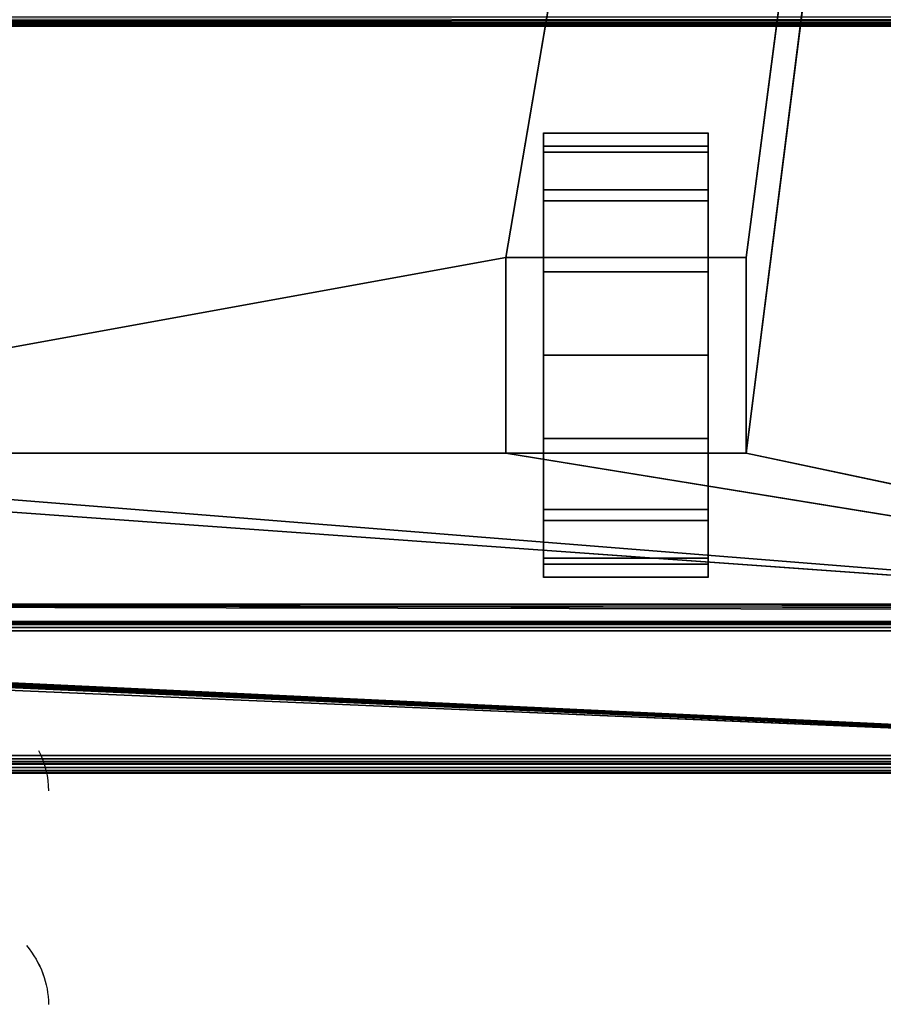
# Model space of a CAD drawing. Header units: millimetres. Extents: x -10 to 414, y -927 to 10.
# Tile 8 of 17: x 206 to 303, y -926 to -815. Entities that reach past the tile are written whole.
import ezdxf

# ---------------------------------------------------------------- set-up
doc = ezdxf.new("R2010")
doc.units = ezdxf.units.MM
doc.header["$MEASUREMENT"] = 0
for name, color, linetype, lineweight in [('0 Misc', 7, 'Continuous', 35), ('10 Raster Images', 7, 'Continuous', 35), ('5 Hatches', 7, 'Continuous', 35)]:
    doc.layers.add(name, color=color, linetype=linetype, lineweight=lineweight)

msp = doc.modelspace()

# ---------------------------------------------------------------- linework, layer by layer
at = {"layer": '0 Misc', "color": 160, "linetype": 'Continuous', "lineweight": 25}
for p, q in [((260.5, -842, 70), (377, -159, 70)), ((287.5, -842, 70), (377, -159, 70)), ((287.5, -864, 70), (377, -159, 70)), ((383, -816, 13), (17, -816, 13)), ((17, -816, 33.5), (383, -816, 33.5)), ((264.75, -832.77, 10.31), (264.75, -829.22, 32.73)), ((264.75, -829.22, 17.27), (264.75, -829.22, 32.73)), ((283.25, -832.77, 39.69), (283.25, -829.22, 17.27)), ((283.25, -829.22, 32.73), (283.25, -829.22, 17.27)), ((264.75, -838.31, 4.77), (264.75, -832.77, 39.69)), ((264.75, -832.77, 10.31), (264.75, -832.77, 39.69)), ((283.25, -838.31, 45.23), (283.25, -832.77, 10.31)), ((283.25, -832.77, 39.69), (283.25, -832.77, 10.31)), ((264.75, -842, 25), (264.75, -838.31, 45.23)), ((264.75, -838.31, 4.77), (264.75, -842, 25)), ((264.75, -838.31, 4.77), (264.75, -838.31, 45.23)), ((283.25, -842, 25), (283.25, -838.31, 4.77)), ((283.25, -842, 47.45), (283.25, -838.31, 4.77)), ((283.25, -838.31, 45.23), (283.25, -838.31, 4.77)), ((139.5, -864, 70), (260.5, -842, 70)), ((260.5, -842, 70), (260.5, -864, 70)), ((287.5, -842, 70), (260.5, -842, 70)), ((260.5, -842, 25), (260.5, -842, 70)), ((260.5, -842, 25), (264.75, -842, 25)), ((260.5, -864, 25), (260.5, -842, 25)), ((264.75, -842, 25), (260.5, -842, 70)), ((264.75, -842, 47.45), (260.5, -842, 70)), ((283.25, -842, 47.45), (260.5, -842, 70)), ((283.25, -842, 47.45), (264.75, -842, 47.45)), ((264.75, -842, 47.45), (264.75, -842, 25)), ((264.75, -842, 25), (264.75, -864, 25)), ((264.75, -860.73, 1.22), (264.75, -842, 25)), ((264.75, -853), (264.75, -842, 25)), ((264.75, -845.27, 1.22), (264.75, -842, 25)), ((283.25, -842, 25), (283.25, -842, 47.45)), ((283.25, -864, 25), (283.25, -842, 25)), ((283.25, -842, 25), (287.5, -842, 25)), ((283.25, -842, 25), (283.25, -860.73, 1.22)), ((283.25, -842, 25), (283.25, -853)), ((283.25, -842, 25), (283.25, -845.27, 1.22)), ((287.5, -842, 25), (283.25, -842, 47.45)), ((287.5, -842, 70), (283.25, -842, 47.45)), ((287.5, -864, 70), (287.5, -842, 70)), ((287.5, -842, 70), (287.5, -842, 25)), ((287.5, -842, 25), (287.5, -864, 25)), ((264.75, -860.73, 1.22), (264.75, -864, 25)), ((283.25, -867.69, 45.23), (283.25, -860.73, 1.22)), ((283.25, -864, 25), (283.25, -860.73, 1.22)), ((377, -883, 70), (112.5, -864, 70)), ((377, -883, 70), (139.5, -864, 70)), ((260.5, -864, 70), (139.5, -864, 70)), ((260.5, -864, 70), (287.5, -864, 70)), ((260.5, -864, 70), (260.5, -864, 25)), ((260.5, -864, 25), (264.75, -864, 25)), ((377, -883, 70), (260.5, -864, 70)), ((260.5, -864, 25), (264.75, -864, 47.45)), ((260.5, -864, 70), (264.75, -864, 47.45)), ((264.75, -864, 47.45), (283.25, -864, 47.45)), ((264.75, -864, 25), (264.75, -864, 47.45)), ((264.75, -867.69, 4.77), (264.75, -864, 47.45)), ((264.75, -867.69, 4.77), (264.75, -864, 25)), ((264.75, -864, 47.45), (287.5, -864, 70)), ((283.25, -864, 47.45), (283.25, -864, 25)), ((283.25, -864, 25), (287.5, -864, 25)), ((283.25, -867.69, 45.23), (283.25, -864, 25)), ((283.25, -864, 25), (287.5, -864, 70)), ((283.25, -864, 47.45), (287.5, -864, 70)), ((287.5, -864, 25), (287.5, -864, 70)), ((377, -883, 70), (287.5, -864, 70)), ((264.75, -873.23, 10.31), (264.75, -867.69, 45.23)), ((264.75, -867.69, 4.77), (264.75, -867.69, 45.23)), ((283.25, -873.23, 39.69), (283.25, -867.69, 4.77)), ((283.25, -867.69, 45.23), (283.25, -867.69, 4.77)), ((264.75, -876.78, 17.27), (264.75, -873.23, 39.69)), ((264.75, -873.23, 10.31), (264.75, -873.23, 39.69)), ((283.25, -876.78, 32.73), (283.25, -873.23, 10.31)), ((283.25, -873.23, 39.69), (283.25, -873.23, 10.31)), ((264.75, -876.78, 17.27), (264.75, -876.78, 32.73)), ((283.25, -876.78, 32.73), (283.25, -876.78, 17.27)), ((399, -899, 698), (16.99, -881.16, 698)), ((17, -881, 698), (383, -881, 698)), ((399, -899, 698), (17, -881, 698)), ((383.29, -881.71, 698), (17, -881, 698)), ((383.11, -881.45, 698), (17, -881, 698)), ((383.01, -881.16, 698), (17, -881, 698)), ((399, -899, 698), (2, -882, 698)), ((399, -899, 698), (16, -882, 698)), ((399, -899, 698), (16.16, -881.99, 698)), ((399, -899, 698), (16.45, -881.89, 698)), ((399, -899, 698), (16.71, -881.71, 698)), ((399, -899, 698), (16.89, -881.45, 698)), ((4, -883, 13.5), (396, -883, 13.5)), ((396, -883, 694), (4, -883, 694)), ((359.5, -883, 451), (4, -883, 694)), ((360.3, -882.9, 93), (23, -883, 93)), ((377, -883, 93), (23, -883, 93)), ((23, -883, 70), (377, -883, 70)), ((396, -883, 13.5), (23, -883, 70)), ((359.5, -883, 428), (23, -883, 93)), ((359.5, -883, 451), (40.5, -883, 451)), ((40.5, -883, 428), (359.5, -883, 428)), ((396, -884, 12.5), (4, -884, 12.5)), ((4, -884, 695), (396, -884, 695)), ((4, -898, 12.5), (396, -898, 12.5)), ((396, -898, 695), (4, -898, 695)), ((1, -899, 698), (399, -899, 698)), ((399, -899, 720), (1, -899, 720)), ((396, -899, 13.5), (4, -899, 13.5)), ((4, -899, 694), (396, -899, 694)), ((195, -899, 579), (396, -899, 694)), ((200, -899, 259), (396, -899, 694)), ((201.36, -899, 258.78), (396, -899, 694)), ((202.59, -899, 258.16), (396, -899, 694)), ((202.59, -899, 571.84), (396, -899, 694)), ((203.56, -899, 257.19), (396, -899, 694)), ((203.56, -899, 572.81), (396, -899, 694)), ((203.95, -899, 256.53), (396, -899, 694)), ((203.95, -899, 573.47), (396, -899, 694)), ((204.28, -899, 255.78), (396, -899, 694)), ((204.49, -899, 574.81), (396, -899, 694)), ((204.55, -899, 255), (396, -899, 13.5)), ((204.55, -899, 255), (396, -899, 694)), ((205, -899, 578), (396, -899, 694)), ((205, -899, 579), (396, -899, 694)), ((1, -900, 719), (399, -900, 719)), ((399, -900, 699), (1, -900, 699))]:
    msp.add_line(p, q, dxfattribs=at).dxf.unprotected_set("ltscale", 0)
at = {"layer": '0 Misc', "color": 160, "linetype": 'Continuous', "lineweight": 25, "extrusion": (1, 0, 0)}
msp.add_arc((-853, 25, 264.75), 25, 116.1039, 63.8961, dxfattribs=at).dxf.unprotected_set("ltscale", 0)
at = {"layer": '0 Misc', "color": 160, "linetype": 'Continuous', "lineweight": 25, "extrusion": (-1, 0, 0)}
msp.add_arc((853, 25, -283.25), 25, 116.1039, 63.8961, dxfattribs=at).dxf.unprotected_set("ltscale", 0)
at = {"layer": '0 Misc', "color": 160, "linetype": 'Continuous', "lineweight": 25, "extrusion": (0, 0.572254, -0.820077)}
for centre, start in [((-194.68, -595.46, -722.9), 157.3019), ((-194.68, -614.78, -737.15), 146.0516)]:
    msp.add_arc(centre, 14.41, start, 180, dxfattribs=at).dxf.unprotected_set("ltscale", 0)
at = {"layer": '0 Misc', "color": 160, "linetype": 'Continuous', "lineweight": 25, "extrusion": (0, -0.572254, -0.820077)}
msp.add_arc((194.68, 1089.75, 56.48), 14.41, 326.0516, 0, dxfattribs=at).dxf.unprotected_set("ltscale", 0)
at = {"layer": '0 Misc', "color": 7, "lineweight": 25}
for points in [[(383, -17, 698), (17, -881, 698), (17, -17, 698)], [(17, -881, 698), (383, -17, 698), (383, -881, 698)], [(23, -883, 93), (360.3, -882.9, 93), (23, -159, 93)], [(23, -159, 93), (360.3, -882.9, 93), (360.3, -159.1, 93)], [(377, -159, 70), (23, -883, 70), (23, -159, 70)], [(23, -883, 70), (377, -159, 70), (112.5, -842, 70)], [(112.5, -842, 70), (377, -159, 70), (139.5, -842, 70)], [(139.5, -842, 70), (377, -159, 70), (139.5, -864, 70)], [(139.5, -864, 70), (377, -159, 70), (260.5, -842, 70)], [(260.5, -842, 70), (377, -159, 70), (287.5, -842, 70)], [(287.5, -842, 70), (377, -159, 70), (287.5, -864, 70)], [(377, -883, 70), (287.5, -864, 70), (377, -159, 70)], [(264.75, -829.22, 17.27), (264.75, -829.22, 32.73), (264.75, -828, 25)], [(283.25, -829.22, 32.73), (283.25, -829.22, 17.27), (283.25, -828, 25)], [(264.75, -832.77, 10.31), (264.75, -832.77, 39.69), (264.75, -829.22, 32.73)], [(264.75, -832.77, 10.31), (264.75, -829.22, 32.73), (264.75, -829.22, 17.27)], [(283.25, -832.77, 39.69), (283.25, -832.77, 10.31), (283.25, -829.22, 17.27)], [(283.25, -832.77, 39.69), (283.25, -829.22, 17.27), (283.25, -829.22, 32.73)], [(264.75, -838.31, 4.77), (264.75, -838.31, 45.23), (264.75, -832.77, 39.69)], [(264.75, -838.31, 4.77), (264.75, -832.77, 39.69), (264.75, -832.77, 10.31)], [(283.25, -838.31, 45.23), (283.25, -838.31, 4.77), (283.25, -832.77, 10.31)], [(283.25, -838.31, 45.23), (283.25, -832.77, 10.31), (283.25, -832.77, 39.69)], [(264.75, -838.31, 45.23), (264.75, -842, 25), (264.75, -842, 47.45)], [(264.75, -845.27, 1.22), (264.75, -842, 25), (264.75, -838.31, 4.77)], [(264.75, -838.31, 4.77), (264.75, -842, 25), (264.75, -838.31, 45.23)], [(283.25, -842, 25), (283.25, -845.27, 1.22), (283.25, -838.31, 4.77)], [(283.25, -842, 25), (283.25, -838.31, 4.77), (283.25, -842, 47.45)], [(283.25, -842, 47.45), (283.25, -838.31, 4.77), (283.25, -838.31, 45.23)], [(260.5, -864, 70), (139.5, -864, 70), (260.5, -842, 70)], [(260.5, -842, 70), (264.75, -842, 25), (260.5, -842, 25)], [(264.75, -842, 25), (260.5, -842, 70), (264.75, -842, 47.45)], [(264.75, -842, 47.45), (260.5, -842, 70), (283.25, -842, 47.45)], [(287.5, -842, 70), (283.25, -842, 47.45), (260.5, -842, 70)], [(264.75, -860.73, 1.22), (264.75, -864, 25), (264.75, -842, 25)], [(264.75, -860.73, 1.22), (264.75, -842, 25), (264.75, -853)], [(264.75, -853), (264.75, -842, 25), (264.75, -845.27, 1.22)], [(283.25, -864, 25), (283.25, -860.73, 1.22), (283.25, -842, 25)], [(283.25, -842, 25), (283.25, -860.73, 1.22), (283.25, -853)], [(283.25, -842, 25), (283.25, -853), (283.25, -845.27, 1.22)], [(283.25, -842, 47.45), (287.5, -842, 25), (283.25, -842, 25)], [(287.5, -842, 25), (283.25, -842, 47.45), (287.5, -842, 70)], [(264.75, -867.69, 4.77), (264.75, -864, 25), (264.75, -860.73, 1.22)], [(283.25, -867.69, 45.23), (283.25, -867.69, 4.77), (283.25, -860.73, 1.22)], [(283.25, -867.69, 45.23), (283.25, -860.73, 1.22), (283.25, -864, 25)], [(23, -883, 70), (112.5, -864, 70), (377, -883, 70)], [(377, -883, 70), (112.5, -864, 70), (139.5, -864, 70)], [(377, -883, 70), (139.5, -864, 70), (260.5, -864, 70)], [(377, -883, 70), (260.5, -864, 70), (287.5, -864, 70)], [(264.75, -864, 47.45), (260.5, -864, 25), (264.75, -864, 25)], [(260.5, -864, 25), (264.75, -864, 47.45), (260.5, -864, 70)], [(260.5, -864, 70), (264.75, -864, 47.45), (287.5, -864, 70)], [(264.75, -867.69, 4.77), (264.75, -867.69, 45.23), (264.75, -864, 47.45)], [(264.75, -867.69, 4.77), (264.75, -864, 47.45), (264.75, -864, 25)], [(283.25, -864, 47.45), (287.5, -864, 70), (264.75, -864, 47.45)], [(283.25, -867.69, 45.23), (283.25, -864, 25), (283.25, -864, 47.45)], [(287.5, -864, 70), (283.25, -864, 25), (287.5, -864, 25)], [(283.25, -864, 25), (287.5, -864, 70), (283.25, -864, 47.45)], [(264.75, -873.23, 10.31), (264.75, -873.23, 39.69), (264.75, -867.69, 45.23)], [(264.75, -873.23, 10.31), (264.75, -867.69, 45.23), (264.75, -867.69, 4.77)], [(283.25, -873.23, 39.69), (283.25, -873.23, 10.31), (283.25, -867.69, 4.77)], [(283.25, -873.23, 39.69), (283.25, -867.69, 4.77), (283.25, -867.69, 45.23)], [(264.75, -876.78, 17.27), (264.75, -876.78, 32.73), (264.75, -873.23, 39.69)], [(264.75, -876.78, 17.27), (264.75, -873.23, 39.69), (264.75, -873.23, 10.31)], [(283.25, -876.78, 32.73), (283.25, -876.78, 17.27), (283.25, -873.23, 10.31)], [(283.25, -876.78, 32.73), (283.25, -873.23, 10.31), (283.25, -873.23, 39.69)], [(264.75, -876.78, 32.73), (264.75, -876.78, 17.27), (264.75, -878, 25)], [(283.25, -876.78, 17.27), (283.25, -876.78, 32.73), (283.25, -878, 25)], [(399, -899, 698), (16.89, -881.45, 698), (16.99, -881.16, 698)], [(399, -899, 698), (16.99, -881.16, 698), (17, -881, 698)], [(399, -899, 698), (17, -881, 698), (383.29, -881.71, 698)], [(383.29, -881.71, 698), (17, -881, 698), (383.11, -881.45, 698)], [(383.11, -881.45, 698), (17, -881, 698), (383.01, -881.16, 698)], [(383.01, -881.16, 698), (17, -881, 698), (383, -881, 698)], [(1, -899, 698), (2, -882, 698), (399, -899, 698)], [(399, -899, 698), (2, -882, 698), (16, -882, 698)], [(399, -899, 698), (16, -882, 698), (16.16, -881.99, 698)], [(399, -899, 698), (16.16, -881.99, 698), (16.45, -881.89, 698)], [(399, -899, 698), (16.45, -881.89, 698), (16.71, -881.71, 698)], [(399, -899, 698), (16.71, -881.71, 698), (16.89, -881.45, 698)], [(4, -883, 13.5), (23, -883, 70), (396, -883, 13.5)], [(40.5, -883, 451), (4, -883, 694), (359.5, -883, 451)], [(396, -883, 694), (359.5, -883, 451), (4, -883, 694)], [(360.3, -882.9, 93), (23, -883, 93), (377, -883, 93)], [(377, -883, 70), (396, -883, 13.5), (23, -883, 70)], [(359.5, -883, 428), (377, -883, 93), (23, -883, 93)], [(359.5, -883, 428), (23, -883, 93), (40.5, -883, 428)], [(396, -899, 13.5), (204.55, -899, 255), (4, -899, 13.5)], [(4, -899, 694), (195, -899, 579), (396, -899, 694)], [(205, -899, 579), (396, -899, 694), (195, -899, 579)], [(201.36, -899, 258.78), (396, -899, 694), (200, -899, 259)], [(200, -899, 259), (396, -899, 694), (202.59, -899, 571.84)], [(202.59, -899, 258.16), (396, -899, 694), (201.36, -899, 258.78)], [(203.56, -899, 257.19), (396, -899, 694), (202.59, -899, 258.16)], [(202.59, -899, 571.84), (396, -899, 694), (203.56, -899, 572.81)], [(203.95, -899, 256.53), (396, -899, 694), (203.56, -899, 257.19)], [(203.56, -899, 572.81), (396, -899, 694), (203.95, -899, 573.47)], [(204.28, -899, 255.78), (396, -899, 694), (203.95, -899, 256.53)], [(203.95, -899, 573.47), (396, -899, 694), (204.49, -899, 574.81)], [(204.55, -899, 255), (396, -899, 694), (204.28, -899, 255.78)], [(204.49, -899, 574.81), (396, -899, 694), (205, -899, 578)], [(204.55, -899, 255), (396, -899, 13.5), (396, -899, 694)], [(205, -899, 578), (396, -899, 694), (205, -899, 579)]]:
    msp.add_3dface(points, dxfattribs=at)
for points, invisible_edges in [([(359.5, -883, 451), (40.5, -159, 451), (40.5, -883, 451)], 1), ([(359.5, -883, 451), (359.5, -159, 451), (40.5, -159, 451)], 12), ([(40.5, -883, 428), (359.5, -159, 428), (359.5, -883, 428)], 1), ([(40.5, -883, 428), (40.5, -159, 428), (359.5, -159, 428)], 12), ([(16, -815, 12), (383.62, -815.38, 12.08), (16.38, -815.38, 12.08)], 1), ([(16, -815, 12), (384, -815, 12), (383.62, -815.38, 12.08)], 1), ([(383.29, -815.71, 12.29), (16.38, -815.38, 12.08), (383.62, -815.38, 12.08)], 2), ([(383.29, -815.71, 12.29), (16.71, -815.71, 12.29), (16.38, -815.38, 12.08)], 12), ([(383.17, -815.83, 12.44), (16.71, -815.71, 12.29), (383.29, -815.71, 12.29)], 2), ([(383.17, -815.83, 12.44), (16.83, -815.83, 12.44), (16.71, -815.71, 12.29)], 12), ([(383.08, -815.92, 12.62), (16.83, -815.83, 12.44), (383.17, -815.83, 12.44)], 2), ([(383.08, -815.92, 12.62), (16.92, -815.92, 12.62), (16.83, -815.83, 12.44)], 12), ([(383.02, -815.98, 12.8), (16.92, -815.92, 12.62), (383.08, -815.92, 12.62)], 2), ([(383.02, -815.98, 12.8), (16.98, -815.98, 12.8), (16.92, -815.92, 12.62)], 12), ([(383, -816, 13), (16.98, -815.98, 12.8), (383.02, -815.98, 12.8)], 2), ([(383, -816, 13), (17, -816, 13), (16.98, -815.98, 12.8)], 12), ([(383, -815, 34.5), (17, -815.38, 34.42), (383, -815.38, 34.42)], 1), ([(383, -815, 34.5), (17, -815, 34.5), (17, -815.38, 34.42)], 12), ([(17, -815.71, 34.21), (383, -815.38, 34.42), (17, -815.38, 34.42)], 1), ([(17, -815.71, 34.21), (383, -815.71, 34.21), (383, -815.38, 34.42)], 12), ([(17, -815.92, 33.88), (383, -815.71, 34.21), (17, -815.71, 34.21)], 1), ([(17, -815.92, 33.88), (383, -815.92, 33.88), (383, -815.71, 34.21)], 12), ([(17, -816, 33.5), (383, -815.92, 33.88), (17, -815.92, 33.88)], 1), ([(17, -816, 33.5), (383, -816, 33.5), (383, -815.92, 33.88)], 12), ([(17, -816, 33.5), (383, -816, 13), (383, -816, 33.5)], 1), ([(17, -816, 33.5), (17, -816, 13), (383, -816, 13)], 12), ([(283.25, -829.5, 33.52), (264.75, -828.02, 24.1), (264.75, -829.5, 33.52)], 1), ([(283.25, -829.5, 33.52), (283.25, -828.02, 24.1), (264.75, -828.02, 24.1)], 12), ([(283.25, -828.02, 24.1), (264.75, -830.17, 14.81), (264.75, -828.02, 24.1)], 1), ([(283.25, -828.02, 24.1), (283.25, -830.17, 14.81), (264.75, -830.17, 14.81)], 12), ([(283.25, -834.4, 41.7), (264.75, -829.5, 33.52), (264.75, -834.4, 41.7)], 1), ([(283.25, -834.4, 41.7), (283.25, -829.5, 33.52), (264.75, -829.5, 33.52)], 12), ([(283.25, -830.17, 14.81), (264.75, -835.64, 7.01), (264.75, -830.17, 14.81)], 1), ([(283.25, -830.17, 14.81), (283.25, -835.64, 7.01), (264.75, -835.64, 7.01)], 12), ([(283.25, -842, 47.45), (264.75, -834.4, 41.7), (264.75, -842, 47.45)], 1), ([(283.25, -842, 47.45), (283.25, -834.4, 41.7), (264.75, -834.4, 41.7)], 12), ([(283.25, -835.64, 7.01), (264.75, -843.64, 1.82), (264.75, -835.64, 7.01)], 1), ([(283.25, -835.64, 7.01), (283.25, -843.64, 1.82), (264.75, -843.64, 1.82)], 12), ([(260.5, -842, 70), (260.5, -864, 25), (260.5, -864, 70)], 1), ([(260.5, -842, 70), (260.5, -842, 25), (260.5, -864, 25)], 12), ([(264.75, -864, 25), (260.5, -842, 25), (264.75, -842, 25)], 1), ([(264.75, -864, 25), (260.5, -864, 25), (260.5, -842, 25)], 12), ([(283.25, -842, 25), (287.5, -864, 25), (283.25, -864, 25)], 1), ([(283.25, -842, 25), (287.5, -842, 25), (287.5, -864, 25)], 12), ([(287.5, -864, 70), (287.5, -842, 25), (287.5, -842, 70)], 1), ([(287.5, -864, 70), (287.5, -864, 25), (287.5, -842, 25)], 12), ([(264.75, -843.64, 1.82), (283.25, -853), (264.75, -853)], 1), ([(264.75, -843.64, 1.82), (283.25, -843.64, 1.82), (283.25, -853)], 12), ([(264.75, -853), (283.25, -862.36, 1.82), (264.75, -862.36, 1.82)], 1), ([(264.75, -853), (283.25, -853), (283.25, -862.36, 1.82)], 12), ([(283.25, -862.36, 1.82), (264.75, -870.36, 7.01), (264.75, -862.36, 1.82)], 1), ([(283.25, -862.36, 1.82), (283.25, -870.36, 7.01), (264.75, -870.36, 7.01)], 12), ([(283.25, -871.6, 41.7), (264.75, -864, 47.45), (264.75, -871.6, 41.7)], 1), ([(283.25, -871.6, 41.7), (283.25, -864, 47.45), (264.75, -864, 47.45)], 12), ([(283.25, -870.36, 7.01), (264.75, -875.83, 14.81), (264.75, -870.36, 7.01)], 1), ([(283.25, -870.36, 7.01), (283.25, -875.83, 14.81), (264.75, -875.83, 14.81)], 12), ([(283.25, -876.5, 33.52), (264.75, -871.6, 41.7), (264.75, -876.5, 33.52)], 1), ([(283.25, -876.5, 33.52), (283.25, -871.6, 41.7), (264.75, -871.6, 41.7)], 12), ([(283.25, -875.83, 14.81), (264.75, -877.98, 24.1), (264.75, -875.83, 14.81)], 1), ([(283.25, -875.83, 14.81), (283.25, -877.98, 24.1), (264.75, -877.98, 24.1)], 12), ([(264.75, -877.98, 24.1), (283.25, -876.5, 33.52), (264.75, -876.5, 33.52)], 1), ([(264.75, -877.98, 24.1), (283.25, -877.98, 24.1), (283.25, -876.5, 33.52)], 12), ([(396, -883, 694), (4, -883.08, 694.38), (396, -883.08, 694.38)], 1), ([(396, -883, 694), (4, -883, 694), (4, -883.08, 694.38)], 12), ([(4, -883, 13.5), (396, -883.08, 13.12), (4, -883.08, 13.12)], 1), ([(4, -883, 13.5), (396, -883, 13.5), (396, -883.08, 13.12)], 12), ([(4, -883.29, 694.71), (396, -883.08, 694.38), (4, -883.08, 694.38)], 1), ([(4, -883.29, 694.71), (396, -883.29, 694.71), (396, -883.08, 694.38)], 12), ([(396, -883.29, 12.79), (4, -883.08, 13.12), (396, -883.08, 13.12)], 1), ([(396, -883.29, 12.79), (4, -883.29, 12.79), (4, -883.08, 13.12)], 12), ([(4, -883.62, 694.92), (396, -883.29, 694.71), (4, -883.29, 694.71)], 1), ([(4, -883.62, 694.92), (396, -883.62, 694.92), (396, -883.29, 694.71)], 12), ([(396, -883.62, 12.58), (4, -883.29, 12.79), (396, -883.29, 12.79)], 1), ([(396, -883.62, 12.58), (4, -883.62, 12.58), (4, -883.29, 12.79)], 12), ([(4, -884, 695), (396, -883.62, 694.92), (4, -883.62, 694.92)], 1), ([(4, -884, 695), (396, -884, 695), (396, -883.62, 694.92)], 12), ([(396, -884, 12.5), (4, -883.62, 12.58), (396, -883.62, 12.58)], 1), ([(396, -884, 12.5), (4, -884, 12.5), (4, -883.62, 12.58)], 12), ([(4, -898, 12.5), (396, -884, 12.5), (396, -898, 12.5)], 1), ([(4, -898, 12.5), (4, -884, 12.5), (396, -884, 12.5)], 12), ([(396, -898, 695), (4, -884, 695), (4, -898, 695)], 1), ([(396, -898, 695), (396, -884, 695), (4, -884, 695)], 12), ([(396, -898, 695), (4, -898.38, 694.92), (396, -898.38, 694.92)], 1), ([(396, -898, 695), (4, -898, 695), (4, -898.38, 694.92)], 12), ([(4, -898, 12.5), (396, -898.38, 12.58), (4, -898.38, 12.58)], 1), ([(4, -898, 12.5), (396, -898, 12.5), (396, -898.38, 12.58)], 12), ([(1, -899, 698), (399, -899.38, 698.08), (1, -899.38, 698.08)], 1), ([(1, -899, 698), (399, -899, 698), (399, -899.38, 698.08)], 12), ([(399, -899, 720), (1, -899.38, 719.92), (399, -899.38, 719.92)], 1), ([(399, -899, 720), (1, -899, 720), (1, -899.38, 719.92)], 12), ([(4, -898.71, 694.71), (396, -898.38, 694.92), (4, -898.38, 694.92)], 1), ([(4, -898.71, 694.71), (396, -898.71, 694.71), (396, -898.38, 694.92)], 12), ([(396, -898.71, 12.79), (4, -898.38, 12.58), (396, -898.38, 12.58)], 1), ([(396, -898.71, 12.79), (4, -898.71, 12.79), (4, -898.38, 12.58)], 12), ([(4, -898.92, 694.38), (396, -898.71, 694.71), (4, -898.71, 694.71)], 1), ([(4, -898.92, 694.38), (396, -898.92, 694.38), (396, -898.71, 694.71)], 12), ([(396, -898.92, 13.12), (4, -898.71, 12.79), (396, -898.71, 12.79)], 1), ([(396, -898.92, 13.12), (4, -898.92, 13.12), (4, -898.71, 12.79)], 12), ([(4, -899, 694), (396, -898.92, 694.38), (4, -898.92, 694.38)], 1), ([(4, -899, 694), (396, -899, 694), (396, -898.92, 694.38)], 12), ([(396, -899, 13.5), (4, -898.92, 13.12), (396, -898.92, 13.12)], 1), ([(396, -899, 13.5), (4, -899, 13.5), (4, -898.92, 13.12)], 12), ([(399, -899.71, 698.29), (1, -899.38, 698.08), (399, -899.38, 698.08)], 1), ([(399, -899.71, 698.29), (1, -899.71, 698.29), (1, -899.38, 698.08)], 12), ([(399, -899.38, 719.92), (1, -899.71, 719.71), (399, -899.71, 719.71)], 1), ([(399, -899.38, 719.92), (1, -899.38, 719.92), (1, -899.71, 719.71)], 12), ([(399, -899.92, 698.62), (1, -899.71, 698.29), (399, -899.71, 698.29)], 1), ([(399, -899.92, 698.62), (1, -899.92, 698.62), (1, -899.71, 698.29)], 12), ([(399, -899.71, 719.71), (1, -899.92, 719.38), (399, -899.92, 719.38)], 1), ([(399, -899.71, 719.71), (1, -899.71, 719.71), (1, -899.92, 719.38)], 12), ([(399, -900, 699), (1, -899.92, 698.62), (399, -899.92, 698.62)], 1), ([(399, -900, 699), (1, -900, 699), (1, -899.92, 698.62)], 12), ([(1, -900, 719), (399, -899.92, 719.38), (1, -899.92, 719.38)], 1), ([(1, -900, 719), (399, -900, 719), (399, -899.92, 719.38)], 12), ([(1, -900, 719), (399, -900, 699), (399, -900, 719)], 1), ([(1, -900, 719), (1, -900, 699), (399, -900, 699)], 12)]:
    msp.add_3dface(points, dxfattribs=dict(at, invisible_edges=invisible_edges))
at = {"layer": '10 Raster Images', "color": 160, "linetype": 'Continuous', "lineweight": 25}
for p, q in [((264.75, -829.22, 17.27), (264.75, -828, 25)), ((264.75, -828, 25), (264.75, -829.22, 32.73)), ((283.25, -829.22, 32.73), (283.25, -828, 25)), ((283.25, -828, 25), (283.25, -829.22, 17.27)), ((264.75, -829.22, 32.73), (264.75, -832.77, 39.69)), ((264.75, -832.77, 10.31), (264.75, -829.22, 17.27)), ((283.25, -829.22, 17.27), (283.25, -832.77, 10.31)), ((283.25, -832.77, 39.69), (283.25, -829.22, 32.73)), ((264.75, -832.77, 39.69), (264.75, -838.31, 45.23)), ((264.75, -838.31, 4.77), (264.75, -832.77, 10.31)), ((283.25, -832.77, 10.31), (283.25, -838.31, 4.77)), ((283.25, -838.31, 45.23), (283.25, -832.77, 39.69)), ((264.75, -838.31, 45.23), (264.75, -842, 47.45)), ((264.75, -845.27, 1.22), (264.75, -838.31, 4.77)), ((283.25, -838.31, 4.77), (283.25, -845.27, 1.22)), ((283.25, -842, 47.45), (283.25, -838.31, 45.23)), ((260.5, -842, 70), (287.5, -842, 70)), ((260.5, -864, 70), (260.5, -842, 70)), ((260.5, -842, 70), (260.5, -842, 25)), ((260.5, -842, 25), (264.75, -842, 25)), ((287.5, -842, 70), (260.5, -842, 70)), ((264.75, -842, 47.45), (264.75, -842, 25)), ((264.75, -842, 25), (264.75, -864, 25)), ((264.75, -842, 25), (264.75, -842, 47.45)), ((264.75, -842, 47.45), (283.25, -842, 47.45)), ((283.25, -864, 25), (283.25, -842, 25)), ((283.25, -842, 25), (283.25, -842, 47.45)), ((283.25, -842, 47.45), (283.25, -842, 25)), ((283.25, -842, 25), (287.5, -842, 25)), ((287.5, -842, 70), (287.5, -864, 70)), ((287.5, -842, 25), (287.5, -842, 70)), ((264.75, -853), (264.75, -845.27, 1.22)), ((283.25, -845.27, 1.22), (283.25, -853)), ((264.75, -860.73, 1.22), (264.75, -853)), ((283.25, -853), (283.25, -860.73, 1.22)), ((264.75, -867.69, 4.77), (264.75, -860.73, 1.22)), ((283.25, -860.73, 1.22), (283.25, -867.69, 4.77)), ((287.5, -864, 70), (260.5, -864, 70)), ((264.75, -864, 25), (260.5, -864, 25)), ((260.5, -864, 25), (260.5, -864, 70)), ((260.5, -864, 70), (287.5, -864, 70)), ((264.75, -864, 47.45), (264.75, -867.69, 45.23)), ((264.75, -864, 25), (264.75, -864, 47.45)), ((283.25, -864, 47.45), (264.75, -864, 47.45)), ((264.75, -864, 47.45), (264.75, -864, 25)), ((283.25, -867.69, 45.23), (283.25, -864, 47.45)), ((283.25, -864, 47.45), (283.25, -864, 25)), ((287.5, -864, 25), (283.25, -864, 25)), ((283.25, -864, 25), (283.25, -864, 47.45)), ((287.5, -864, 70), (287.5, -864, 25)), ((264.75, -867.69, 45.23), (264.75, -873.23, 39.69)), ((264.75, -873.23, 10.31), (264.75, -867.69, 4.77)), ((283.25, -867.69, 4.77), (283.25, -873.23, 10.31)), ((283.25, -873.23, 39.69), (283.25, -867.69, 45.23)), ((264.75, -873.23, 39.69), (264.75, -876.78, 32.73)), ((264.75, -876.78, 17.27), (264.75, -873.23, 10.31)), ((283.25, -873.23, 10.31), (283.25, -876.78, 17.27)), ((283.25, -876.78, 32.73), (283.25, -873.23, 39.69)), ((264.75, -876.78, 32.73), (264.75, -878, 25)), ((264.75, -878, 25), (264.75, -876.78, 17.27)), ((283.25, -876.78, 17.27), (283.25, -878, 25)), ((283.25, -878, 25), (283.25, -876.78, 32.73)), ((4, -883, 13.5), (396, -883, 13.5)), ((396, -883, 694), (4, -883, 694)), ((377, -883, 93), (23, -883, 93)), ((23, -883, 70), (377, -883, 70)), ((377, -883, 70), (23, -883, 70)), ((23, -883, 93), (377, -883, 93)), ((40.5, -883, 451), (359.5, -883, 451)), ((359.5, -883, 428), (40.5, -883, 428)), ((1, -899, 698), (399, -899, 698)), ((396, -899, 13.5), (4, -899, 13.5)), ((4, -899, 694), (396, -899, 694))]:
    msp.add_line(p, q, dxfattribs=at).dxf.unprotected_set("ltscale", 0)
at = {"layer": '5 Hatches', "color": 7, "lineweight": 25}
for points, invisible_edges in [([(399, -899, 720), (1, -1, 720), (1, -899, 720)], 1), ([(399, -899, 720), (399, -1, 720), (1, -1, 720)], 12)]:
    msp.add_3dface(points, dxfattribs=dict(at, invisible_edges=invisible_edges))

doc.saveas('drawing.dxf')
